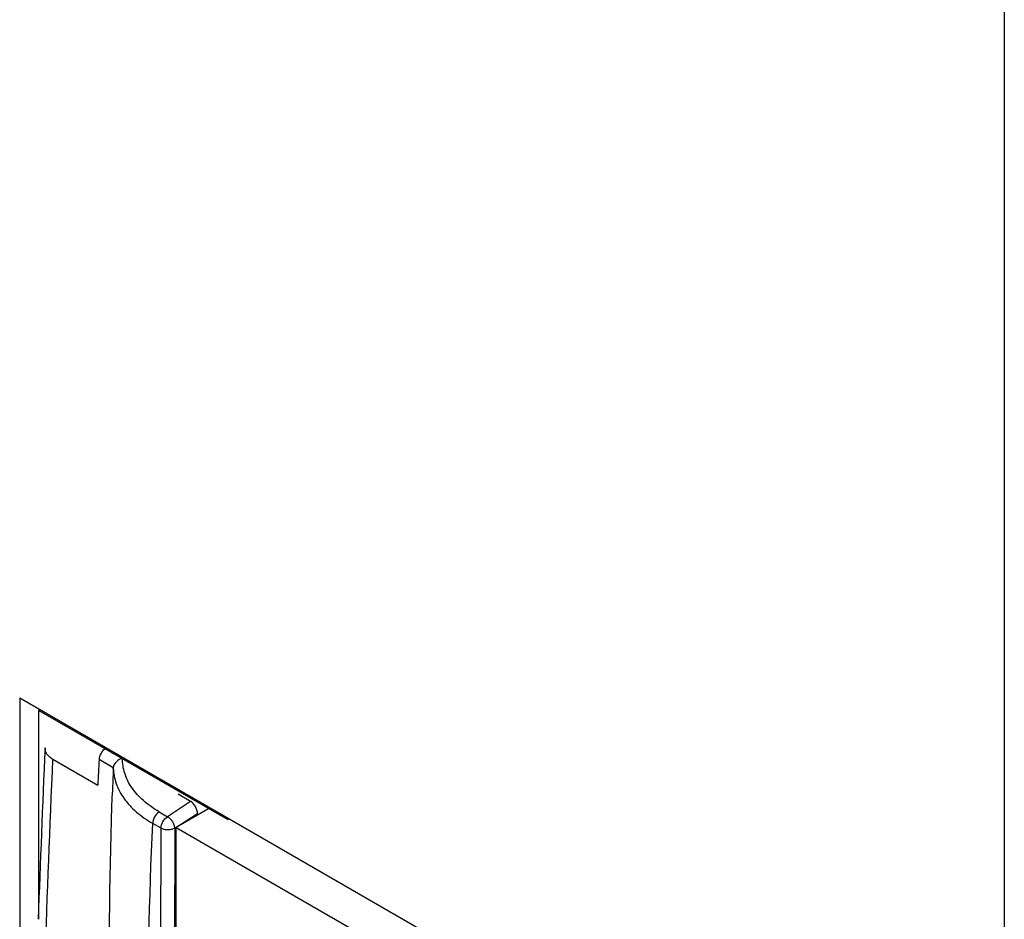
# Model space of a CAD drawing. Header units: millimetres. Extents: x 39 to 300, y 44 to 429.
# Tile 4 of 6: x 115 to 166, y 190 to 237. Entities that reach past the tile are written whole.
import ezdxf

# ---------------------------------------------------------------- set-up
doc = ezdxf.new("R2010")
doc.units = ezdxf.units.MM
doc.header["$LTSCALE"] = 30.784258
doc.layers.get('0').update_dxf_attribs({"linetype": 'CONTINUOUS'})

msp = doc.modelspace()

# ---------------------------------------------------------------- linework, layer by layer
at = {"color": 7}
for p, q in [((166.018, 267.592), (166.018, 171.979)), ((114.896, 201.494), (114.896, 150.707)), ((114.896, 201.494), (166.018, 171.979)), ((115.955, 200.883), (115.884, 200.842)), ((115.884, 190.008), (115.884, 200.842)), ((115.884, 200.842), (125.701, 195.174)), ((116.62, 198.301), (118.953, 196.954)), ((119.757, 197.861), (119.014, 198.29)), ((119.754, 197.803), (119.756, 197.847)), ((119.756, 197.803), (119.756, 197.847)), ((123.773, 196.108), (123.117, 196.487)), ((123.773, 196.108), (122.574, 195.32)), ((122.141, 195.57), (122.574, 195.32)), ((122.951, 194.722), (124.126, 195.494)), ((124.794, 195.78), (123.026, 194.759)), ((124.126, 195.394), (124.126, 195.494)), ((122.238, 194.719), (121.805, 194.969)), ((125.772, 195.215), (125.701, 195.174)), ((122.21, 178.804), (122.238, 194.719)), ((122.951, 194.722), (122.923, 178.807)), ((123.026, 177.857), (123.026, 194.759)), ((123.026, 194.759), (156.26, 175.572))]:
    msp.add_line(p, q, dxfattribs=at)
for centre, radius, start, end in [((1322.938, 146.376), 1207.869, 177.508138, 177.930614), ((341.408, 188.599), 221.845, 177.6221, 177.93422)]:
    msp.add_arc(centre, radius, start, end, dxfattribs=at)
msp.add_ellipse((123.773, 195.699), major_axis=(-0.249, 0.434), ratio=0.577985, start_param=-2.354417, end_param=-0.782707, dxfattribs=at)
for points, knots in [([(116.62, 198.301), (116.557, 198.338), (116.443, 198.417), (116.308, 198.562), (116.225, 198.722), (116.209, 198.837), (116.211, 198.892)], [0, 0, 0, 0, 0.29055, 0.549847, 0.782246, 1, 1, 1, 1]), ([(119.35, 198.869), (119.253, 198.807), (119.099, 198.627), (119.02, 198.404), (119.014, 198.29)], [0, 0, 0, 0, 0.499728, 1, 1, 1, 1]), ([(120.237, 198.356), (120.117, 198.323), (119.901, 198.2), (119.766, 197.975), (119.757, 197.861)], [0, 0, 0, 0, 0.521063, 1, 1, 1, 1]), ([(122.141, 195.57), (121.85, 195.738), (121.322, 196.106), (120.697, 196.787), (120.311, 197.549), (120.231, 198.093), (120.237, 198.356)], [0, 0, 0, 0, 0.285312, 0.542521, 0.777049, 1, 1, 1, 1]), ([(115.733, 170.373), (115.779, 172.688), (115.992, 181.999), (116.316, 191.309), (116.62, 198.301)], [0, 0, 0, 0, 0.248593, 1, 1, 1, 1]), ([(119.756, 197.847), (119.763, 197.574), (119.872, 197.012), (120.295, 196.23), (120.954, 195.528), (121.503, 195.145), (121.805, 194.969)], [0, 0, 0, 0, 0.22248, 0.457682, 0.715381, 1, 1, 1, 1]), ([(122.212, 148.765), (121.741, 152.785), (120.88, 160.812), (119.94, 172.832), (119.492, 184.76), (119.566, 192.672), (119.707, 196.596)], [0, 0, 0, 0, 0.253287, 0.505145, 0.754308, 1, 1, 1, 1]), ([(122.141, 195.57), (122.041, 195.506), (121.884, 195.319), (121.805, 195.086), (121.805, 194.969)], [0, 0, 0, 0, 0.503047, 1, 1, 1, 1]), ([(122.238, 194.719), (122.238, 194.836), (122.316, 195.069), (122.474, 195.257), (122.574, 195.32)], [0, 0, 0, 0, 0.496951, 1, 1, 1, 1]), ([(122.951, 194.722), (122.949, 194.779), (122.921, 194.899), (122.839, 195.066), (122.722, 195.214), (122.625, 195.292), (122.574, 195.32)], [0, 0, 0, 0, 0.233587, 0.495697, 0.760142, 1, 1, 1, 1]), ([(121.547, 179.269), (121.531, 180.594), (121.504, 185.829), (121.625, 191.064), (121.805, 194.969)], [0, 0, 0, 0, 0.253144, 1, 1, 1, 1]), ([(122.951, 194.722), (122.901, 194.692), (122.784, 194.649), (122.596, 194.627), (122.407, 194.647), (122.289, 194.69), (122.238, 194.719)], [0, 0, 0, 0, 0.236002, 0.498755, 0.762187, 1, 1, 1, 1])]:
    msp.add_open_spline(points, degree=3, knots=knots, dxfattribs=at)
for points in [[(119.014, 198.29), (118.994, 197.844), (118.973, 197.399), (118.953, 196.954)], [(119.756, 197.847), (119.756, 197.852), (119.756, 197.856), (119.757, 197.861)]]:
    msp.add_open_spline(points, degree=3, dxfattribs=at)

doc.saveas('drawing.dxf')
